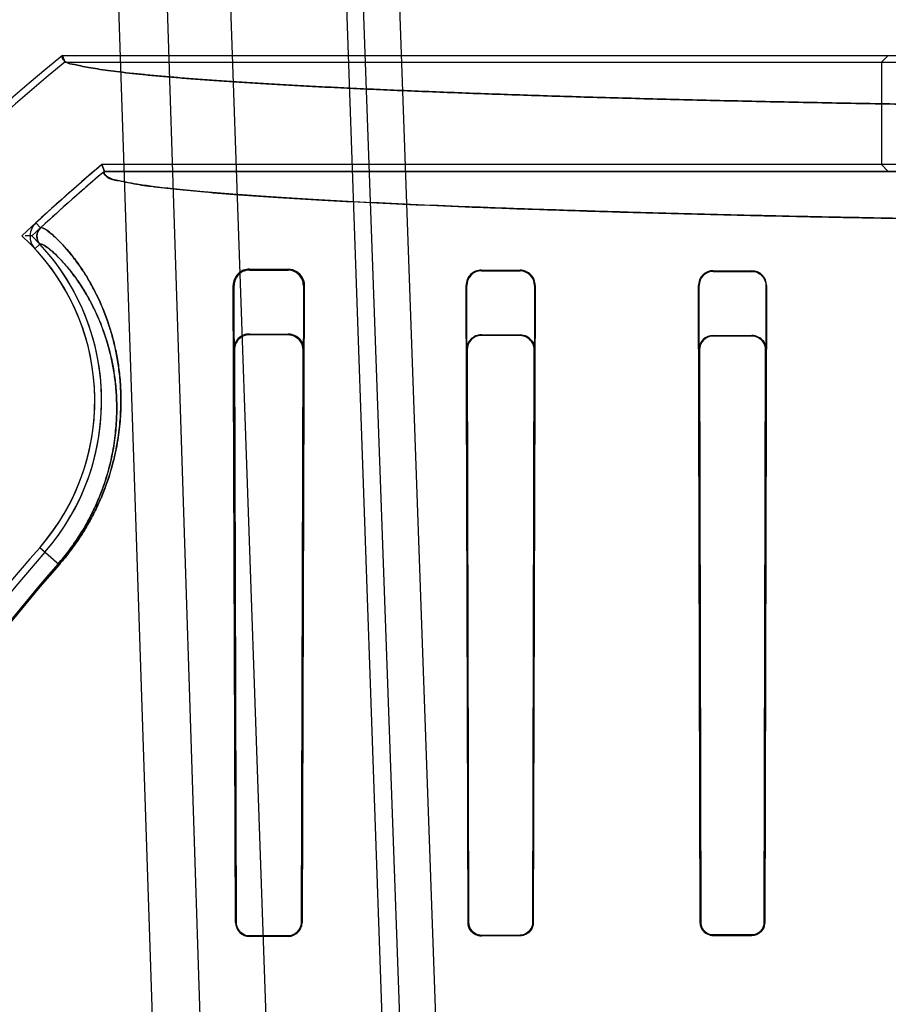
# Model space of a CAD drawing. Header units: millimetres. Extents: x 0 to 297, y 0 to 210.
# Tile 202 of 256: x 55.991 to 56.17, y 160.773 to 160.977. Entities that reach past the tile are written whole.
import ezdxf

# ---------------------------------------------------------------- set-up
doc = ezdxf.new("R2010")
doc.units = ezdxf.units.MM
doc.header["$LTSCALE"] = 16.335
doc.layers.get('0').update_dxf_attribs({"linetype": 'CONTINUOUS'})
for name, color, linetype in [('AXES_REF', 7, 'CONTINUOUS'), ('INTFCLR_1', 7, 'CONTINUOUS'), ('INTFCLR_144815', 7, 'CONTINUOUS'), ('INTFCLR_72935', 7, 'CONTINUOUS')]:
    doc.layers.add(name, color=color, linetype=linetype)

msp = doc.modelspace()

# ---------------------------------------------------------------- linework, layer by layer
at = {"color": 7, "linetype": 'Continuous'}
for radius in [7.756662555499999, 7.756, 7.706331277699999]:
    msp.add_circle((57.52239940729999, 154.539298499), radius, dxfattribs=at)
msp.add_arc((57.52239940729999, 154.539298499), 7.68, 278.2771290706, 261.7228709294, dxfattribs=at)
at = {"layer": 'AXES_REF', "color": 9, "linetype": 'Continuous'}
msp.add_circle((57.52239940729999, 154.539298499), 7.075609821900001, dxfattribs=at)
at = {"layer": 'INTFCLR_1', "color": 6, "linetype": 'Continuous'}
for p, q in [((55.9994193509, 160.9695526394), (56.2034612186, 160.9695526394)), ((55.9994193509, 160.9695526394), (55.9999240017, 160.9681420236)), ((56.1704175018, 160.9695526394), (56.16900688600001, 160.9681420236)), ((55.9999240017, 160.9681420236), (56.16900688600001, 160.9681420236)), ((56.16900688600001, 160.9681420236), (56.16900688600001, 160.9469486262)), ((56.16900688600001, 160.9469486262), (56.00758604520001, 160.9469486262)), ((56.0081045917, 160.9455380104), (56.00758604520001, 160.9469486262)), ((56.1704175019, 160.9455380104), (56.16900688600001, 160.9469486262)), ((56.6042468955, 160.9455380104), (56.0081045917, 160.9455380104)), ((56.0381757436, 160.9253003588), (56.0461757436, 160.9252594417)), ((56.0381757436, 160.9251049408), (56.0461757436, 160.9250735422)), ((56.08617574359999, 160.9250991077), (56.0941757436, 160.9250735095)), ((56.08617574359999, 160.9249436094), (56.0941757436, 160.9249220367)), ((56.1341757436, 160.92496813), (56.1421757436, 160.9249508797)), ((56.1341757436, 160.9248313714), (56.1421757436, 160.9248162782)), ((56.03528075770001, 160.7900254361), (56.0347922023, 160.9219128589)), ((56.0353996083, 160.7900254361), (56.0349864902, 160.9219128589)), ((56.0493100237, 160.9219128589), (56.04891684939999, 160.7900254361)), ((56.0494868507, 160.9219128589), (56.0490313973, 160.7900254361)), ((56.0834047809, 160.7900254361), (56.0829945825, 160.9219128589)), ((56.0835125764, 160.7900254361), (56.08314905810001, 160.9219128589)), ((56.0971652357, 160.9219128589), (56.0968129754, 160.7900254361)), ((56.097312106, 160.9219128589), (56.09691809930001, 160.7900254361)), ((56.1314961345, 160.7900254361), (56.13112655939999, 160.9219128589)), ((56.1315969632, 160.7900254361), (56.1312623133, 160.9219128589)), ((56.1450634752, 160.9219128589), (56.1447357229, 160.7900254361)), ((56.1451951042, 160.9219128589), (56.1448348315, 160.7900254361)), ((56.0461757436, 160.7872826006), (56.0381757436, 160.787262)), ((56.0941757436, 160.7873877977), (56.08617574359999, 160.7873722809)), ((56.0941757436, 160.7872826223), (56.08617574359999, 160.787265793)), ((56.1421757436, 160.7874661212), (56.1341757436, 160.7874547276)), ((56.1341757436, 160.7873548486), (56.1421757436, 160.7873670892)), ((56.0461757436, 160.7871678), (56.0381757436, 160.7871450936))]:
    msp.add_line(p, q, dxfattribs=at)
at = {"layer": 'INTFCLR_1', "color": 9, "linetype": 'Continuous'}
for p, q in [((55.9949046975, 160.933860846), (55.9939499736, 160.9348992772)), ((55.9947725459, 160.9304580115), (55.9937403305, 160.9294965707)), ((56.0381757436, 160.9253003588), (56.0381757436, 160.9251049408)), ((56.0461757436, 160.9250735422), (56.0461757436, 160.9252594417)), ((56.08617574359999, 160.9250991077), (56.08617574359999, 160.9249436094)), ((56.0941757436, 160.9249220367), (56.0941757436, 160.9250735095)), ((56.1341757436, 160.92496813), (56.1341757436, 160.9248313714)), ((56.1421757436, 160.9248162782), (56.1421757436, 160.9249508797)), ((56.0349864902, 160.9219128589), (56.0347922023, 160.9219128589)), ((56.0494868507, 160.9219128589), (56.0493100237, 160.9219128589)), ((56.08314905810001, 160.9219128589), (56.0829945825, 160.9219128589)), ((56.097312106, 160.9219128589), (56.0971652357, 160.9219128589)), ((56.1312623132, 160.9219128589), (56.1311265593, 160.9219128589)), ((56.1451951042, 160.9219128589), (56.1450634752, 160.9219128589)), ((55.9987424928, 160.8641086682), (55.9947129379, 160.8676319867)), ((56.03528075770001, 160.7900254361), (56.0353996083, 160.7900254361)), ((56.04891684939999, 160.7900254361), (56.0490313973, 160.7900254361)), ((56.0834047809, 160.7900254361), (56.0835125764, 160.7900254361)), ((56.0968129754, 160.7900254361), (56.09691809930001, 160.7900254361)), ((56.1314961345, 160.7900254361), (56.1315969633, 160.7900254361)), ((56.1447357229, 160.7900254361), (56.1448348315, 160.7900254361)), ((56.0381757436, 160.787262), (56.0381757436, 160.7871450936)), ((56.0461757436, 160.7871678), (56.0461757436, 160.7872826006)), ((56.08617574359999, 160.7873722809), (56.08617574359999, 160.787265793)), ((56.0941757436, 160.7872826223), (56.0941757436, 160.7873877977)), ((56.1341757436, 160.7874547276), (56.1341757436, 160.7873548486)), ((56.1421757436, 160.7873670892), (56.1421757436, 160.7874661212))]:
    msp.add_line(p, q, dxfattribs=at)
at = {"layer": 'INTFCLR_1', "color": 7, "linetype": 'Continuous'}
for points in [[(56.1317985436, 160.78903098), (56.131756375, 160.7891377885), (56.13171904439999, 160.7892462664), (56.13168661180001, 160.7893561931), (56.1316590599, 160.7894676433), (56.131636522, 160.7895801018), (56.1316191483, 160.7896924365), (56.13160686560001, 160.7898041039), (56.1315995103, 160.7899151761), (56.1315969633, 160.7900254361)], [(56.08617574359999, 160.7873722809), (56.0860615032, 160.787374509), (56.0859466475, 160.7873817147), (56.08583139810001, 160.7873939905), (56.08571612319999, 160.7874113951), (56.0856009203, 160.7874340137), (56.0854856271, 160.7874620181), (56.0853703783, 160.7874955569), (56.08525559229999, 160.7875346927), (56.0851415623, 160.7875795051)]]:
    msp.add_lwpolyline(points, dxfattribs=at)
at = {"layer": 'INTFCLR_1', "color": 6, "linetype": 'Continuous'}
for centre, radius, start, end in [((56.30617574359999, 160.595298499), 0.4839066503, 129.3396668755, 163.0369045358), ((56.30617574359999, 160.595298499), 0.4824960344, 129.3995061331, 163.0369045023), ((56.30617574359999, 160.595298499), 0.4613172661, 130.3349250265, 132.5951338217), ((56.30617574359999, 160.595298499), 0.4599066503, 130.3994273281, 132.5951405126), ((55.9965289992, 160.9320937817), 0.0038107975, 132.5907813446, 222.9640981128), ((55.9965289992, 160.9320937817), 0.0024001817, 132.5907853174, 222.9632922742), ((55.9599525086, 160.8980254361), 0.04758473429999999, 318.8345507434, 42.96685851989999), ((55.9599525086, 160.8980254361), 0.04617411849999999, 318.8345507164, 42.9668588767), ((56.0381575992, 160.9219349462), 0.00336546, 89.6910967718, 180.3760295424), ((56.0381628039, 160.9219286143), 0.0031763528, 89.76659036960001, 180.2842006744), ((56.04616372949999, 160.9219272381), 0.003146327, 359.7381489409, 89.78121803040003), ((56.08616523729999, 160.921928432), 0.0031706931, 89.81014643, 180.2814134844), ((56.0861673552, 160.9219252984), 0.0030183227, 89.8407646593, 180.2361340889), ((56.0941659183, 160.921927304), 0.0031462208, 359.7369399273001, 89.82107136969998), ((56.09416783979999, 160.9219246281), 0.002997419, 359.7750310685, 89.84891725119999), ((56.1341689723, 160.9219256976), 0.00304244, 89.8724807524, 180.2417801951), ((56.1341700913, 160.921923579), 0.0029077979, 89.88862659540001, 180.2112313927), ((56.1421693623, 160.9219251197), 0.0030257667, 359.7678297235, 89.87916441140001), ((56.30617574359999, 160.595298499), 0.4137325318, 138.8345507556, 166.0686238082), ((56.30617574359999, 160.595298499), 0.4123219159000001, 138.8345507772, 166.0686236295), ((56.0381673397, 160.7900316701), 0.0028865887, 180.1237381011, 270.1668092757), ((56.0461678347, 160.7900313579), 0.0028635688, 270.1582462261, 359.8815146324), ((56.1421717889, 160.7900301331), 0.0026630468, 270.0850868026, 359.8989454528)]:
    msp.add_arc(centre, radius, start, end, dxfattribs=at)
at = {"layer": 'INTFCLR_1', "color": 9, "linetype": 'Continuous'}
for radius, start, end in [(0.408648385, 138.8345507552, 166.0686236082), (0.4083798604, 138.8345501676, 166.0686229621)]:
    msp.add_arc((56.30617574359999, 160.595298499), radius, start, end, dxfattribs=at)
at = {"layer": 'INTFCLR_1', "color": 6, "linetype": 'Continuous'}
for points, knots in [([(56.2104875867, 160.9589151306), (56.2076363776, 160.9589477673), (56.2019641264, 160.9590159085), (56.19350349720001, 160.9591273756), (56.185140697, 160.9592474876), (56.17688295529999, 160.9593761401), (56.16873748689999, 160.9595132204), (56.1607113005, 160.9596586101), (56.1528114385, 160.959812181), (56.14504466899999, 160.959973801), (56.1374178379, 160.9601433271), (56.1299374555, 160.9603206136), (56.12261013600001, 160.9605055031), (56.1154421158, 160.9606978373), (56.1084397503, 160.9608974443), (56.1016089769, 160.9611041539), (56.0949558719, 160.9613177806), (56.08848605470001, 160.9615381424), (56.08220530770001, 160.9617650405), (56.0761189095, 160.9619982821), (56.070232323, 160.9622376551), (56.06455047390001, 160.9624829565), (56.0590784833, 160.9627339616), (56.05382091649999, 160.9629904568), (56.04878253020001, 160.9632522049), (56.0439675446, 160.9635189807), (56.03938032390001, 160.9637905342), (56.0350246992, 160.9640666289), (56.0309045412, 160.9643470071), (56.02702333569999, 160.9646314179), (56.0233844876, 160.9649195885), (56.0199910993, 160.9652112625), (56.01684609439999, 160.9655061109), (56.01395215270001, 160.9658039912), (56.01131185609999, 160.966104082), (56.0089271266, 160.9664076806), (56.0068009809, 160.9667092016), (56.00493195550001, 160.9670244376), (56.0033311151, 160.9673035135), (56.0016847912, 160.9677724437), (56.0002511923, 160.9677797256), (55.99906002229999, 160.9692581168), (55.9994193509, 160.9695526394)], [0, 0, 0, 0, 0.0402953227, 0.0801648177, 0.1195741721, 0.1584888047, 0.1968756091, 0.2347004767, 0.2719317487, 0.3085358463, 0.3444825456, 0.3797390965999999, 0.4142766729, 0.4480635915, 0.481072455, 0.513272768, 0.5446387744, 0.5751411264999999, 0.6047558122, 0.6334547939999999, 0.6612158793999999, 0.6880124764, 0.7138241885, 0.7386261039, 0.7623995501, 0.7851214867, 0.8067746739, 0.8273384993, 0.8467975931, 0.8651343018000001, 0.8823336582, 0.898381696, 0.91326532, 0.9269726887, 0.9394933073, 0.9508180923, 0.9609397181, 0.9698528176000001, 0.9775546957, 0.9840465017, 0.9934342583, 1, 1, 1, 1]), ([(56.60424689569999, 160.9455380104), (56.60460638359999, 160.9452320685), (56.6032856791, 160.9438032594), (56.6013629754, 160.9437225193), (56.598245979, 160.9428932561), (56.59418170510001, 160.9424004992), (56.58912882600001, 160.9417856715), (56.5830915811, 160.9412258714), (56.576056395, 160.9406592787), (56.56794605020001, 160.9401052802), (56.5588851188, 160.939566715), (56.5489111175, 160.9390483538), (56.5380583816, 160.9385512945), (56.5263702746, 160.9380778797), (56.5138850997, 160.9376295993), (56.50065246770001, 160.9372082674), (56.4867199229, 160.9368154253), (56.4721483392, 160.9364527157), (56.4569837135, 160.9361211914), (56.4412759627, 160.9358219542), (56.4250857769, 160.9355561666), (56.4084811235, 160.9353248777), (56.3915161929, 160.9351287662), (56.3742434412, 160.9349684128), (56.3567223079, 160.934844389), (56.3390194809, 160.9347571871), (56.3212064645, 160.934707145), (56.30335774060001, 160.9346944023), (56.2855362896, 160.9347188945), (56.26780093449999, 160.9347804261), (56.2502046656, 160.9348787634), (56.23280846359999, 160.9350135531), (56.2156734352, 160.9351843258), (56.1988656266, 160.9353904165), (56.1824507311, 160.935630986), (56.1664901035, 160.9359050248), (56.1510335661, 160.9362115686), (56.1361404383, 160.9365493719), (56.1218621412, 160.9369171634), (56.1082488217, 160.9373134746), (56.09533535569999, 160.9377372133), (56.0831765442, 160.938186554), (56.0718083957, 160.9386600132), (56.06127655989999, 160.9391554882), (56.0516132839, 160.9396713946), (56.0428573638, 160.9402051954), (56.0350431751, 160.9407546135), (56.0283018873, 160.9413071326), (56.0227275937, 160.9418505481), (56.01838966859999, 160.9423504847), (56.0151106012, 160.9428223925), (56.0127587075, 160.9432009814), (56.01088922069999, 160.9436539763), (56.0094674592, 160.9438649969), (56.00758848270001, 160.9450987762), (56.00810459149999, 160.9455380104)], [0, 0, 0, 0, 0.0023669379, 0.0057644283, 0.0109069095, 0.0178657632, 0.0265217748, 0.0363438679, 0.0482927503, 0.0619015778, 0.0771073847, 0.0938044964, 0.1119801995, 0.1315814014, 0.1524583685, 0.1746229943, 0.1979653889, 0.222345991, 0.2477097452, 0.2740212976, 0.3011213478, 0.3289007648, 0.3572876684, 0.3861918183, 0.4155127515, 0.4451435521, 0.4749576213, 0.5048303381, 0.5346398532, 0.5643172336, 0.5937587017, 0.6228716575, 0.651547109, 0.6796806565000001, 0.7071549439, 0.7338627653, 0.7597214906, 0.7846716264, 0.8085583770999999, 0.8313387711, 0.8529597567, 0.873343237, 0.8923464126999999, 0.9100106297, 0.9262096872, 0.9408681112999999, 0.9539956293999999, 0.9654859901, 0.9747863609, 0.9820659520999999, 0.9874089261, 0.9913225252, 0.9941844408, 0.9966018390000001, 1, 1, 1, 1]), ([(56.1421757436, 160.9248162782), (56.1427038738, 160.9248153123), (56.1441994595, 160.9244211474), (56.1450668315, 160.9228525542), (56.1450634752, 160.9219128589)], [0, 0, 0, 0, 0.3598034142, 1, 1, 1, 1]), ([(56.04891684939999, 160.7900254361), (56.04891578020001, 160.7894567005), (56.04847441, 160.7880264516), (56.04700141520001, 160.7872846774), (56.0461757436, 160.7872826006)], [0, 0, 0, 0, 0.4078687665, 1, 1, 1, 1]), ([(56.08617574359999, 160.787265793), (56.0856504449, 160.7872646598), (56.0842161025, 160.7876557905), (56.0834064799, 160.7891473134), (56.0834047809, 160.7900254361)], [0, 0, 0, 0, 0.3742987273, 1, 1, 1, 1]), ([(56.0968129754, 160.7900254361), (56.0968121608, 160.7895566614), (56.0964662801, 160.7881981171), (56.0950421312, 160.7873894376), (56.0941757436, 160.7873877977)], [0, 0, 0, 0, 0.3510993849, 1, 1, 1, 1]), ([(56.09691809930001, 160.7900254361), (56.09691700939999, 160.7894465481), (56.0964649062, 160.7880137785), (56.0949922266, 160.7872842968), (56.0941757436, 160.7872826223)], [0, 0, 0, 0, 0.4148630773, 1, 1, 1, 1]), ([(56.1341757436, 160.7873548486), (56.1336754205, 160.7873540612), (56.13228996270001, 160.7877253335), (56.1314976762, 160.789168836), (56.1314961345, 160.7900254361)], [0, 0, 0, 0, 0.3687187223, 1, 1, 1, 1]), ([(56.1447357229, 160.7900254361), (56.1447349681, 160.7895667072), (56.1443956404, 160.7882472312), (56.1430132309, 160.7874672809), (56.1421757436, 160.7874661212)], [0, 0, 0, 0, 0.3538985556, 1, 1, 1, 1])]:
    msp.add_open_spline(points, degree=3, knots=knots, dxfattribs=at)
at = {"layer": 'INTFCLR_1', "color": 9, "linetype": 'Continuous'}
for points, knots in [([(55.9949046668, 160.9338608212), (55.9949880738, 160.9339375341), (55.9954117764, 160.9338370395), (55.9964268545, 160.9332065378), (55.9979027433, 160.9319641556), (55.9996326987, 160.9302068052), (56.00098168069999, 160.9286390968), (56.00214413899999, 160.9271422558), (56.00344643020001, 160.9253316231), (56.0051122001, 160.9226994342), (56.0070346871, 160.9190133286), (56.0088417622, 160.9145948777), (56.0100804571, 160.9103593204), (56.0107478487, 160.9070588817), (56.0110705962, 160.9049684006), (56.0113461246, 160.9026913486), (56.01155467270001, 160.8996451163), (56.0115347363, 160.8957272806), (56.0112373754, 160.8922394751), (56.0107874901, 160.8892508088), (56.0101293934, 160.8859355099), (56.00916440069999, 160.8824742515), (56.0080314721, 160.8793919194), (56.0072479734, 160.8775162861), (56.0063539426, 160.8755470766), (56.0053378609, 160.873565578), (56.004193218, 160.8715793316), (56.0029181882, 160.8695318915), (56.0011453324, 160.8669949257), (55.999572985, 160.8650584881), (55.9987424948, 160.8641086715)], [0, 0, 0, 0, 0.0043487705, 0.0136035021, 0.0487893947, 0.0757234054, 0.1088980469, 0.1278951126, 0.1484732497, 0.1944609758, 0.2473045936, 0.3078098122, 0.3773734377, 0.416283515, 0.4369588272, 0.4585338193, 0.5042910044, 0.5540278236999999, 0.6087469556, 0.6384522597, 0.6699767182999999, 0.7384181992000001, 0.7760529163, 0.7959432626, 0.8164122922, 0.8590365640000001, 0.8813289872, 0.9043739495, 0.9515816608, 1, 1, 1, 1]), ([(55.9947725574, 160.9304580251), (55.9948532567, 160.9305330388), (55.99525952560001, 160.9304519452), (55.9962399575, 160.9298591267), (55.997647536, 160.9286941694), (55.9993003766, 160.9270344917), (56.0005870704, 160.9255534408), (56.0016960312, 160.9241377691), (56.0029384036, 160.9224243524), (56.0045277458, 160.9199315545), (56.0063626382, 160.916438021), (56.0080885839, 160.9122475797), (56.0092731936, 160.9082284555), (56.0099127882, 160.9050956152), (56.0102227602, 160.903110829), (56.010493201, 160.90090659), (56.0106103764, 160.8991997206), (56.01064794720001, 160.8980254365)], [0, 0, 0, 0, 0.008799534, 0.0271532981, 0.0967050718, 0.1498886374, 0.2153936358, 0.2529067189, 0.2935443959, 0.3843708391, 0.4887552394, 0.6082954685, 0.7457579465, 0.8226577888, 0.8635222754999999, 0.9061669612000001, 1, 1, 1, 1]), ([(56.01064794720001, 160.8980254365), (56.0106859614, 160.8968372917), (56.0106731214, 160.8942914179), (56.0103981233, 160.8910201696), (56.0099737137, 160.8881803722), (56.0093514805, 160.8850298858), (56.0084372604, 160.8817404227), (56.0073627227, 160.8788109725), (56.0066192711, 160.8770282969), (56.005770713, 160.8751566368), (56.0048060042, 160.8732732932), (56.00371895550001, 160.871385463), (56.0025078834, 160.8694394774), (56.0008236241, 160.867028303), (55.9993295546, 160.8651880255), (55.9985403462, 160.8642854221)], [0, 0, 0, 0, 0.09719199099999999, 0.207940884, 0.2680668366, 0.3318775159, 0.4704222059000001, 0.5466094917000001, 0.5868762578, 0.6283151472, 0.7146082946, 0.7597402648, 0.8063962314, 0.9019721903, 1, 1, 1, 1])]:
    msp.add_open_spline(points, degree=3, knots=knots, dxfattribs=at)
at = {"layer": 'INTFCLR_1', "color": 7, "linetype": 'Continuous'}
for points, knots in [([(56.0489407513, 160.9237585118), (56.04869326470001, 160.9241353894), (56.047910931, 160.9249250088), (56.0468052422, 160.9252562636), (56.0461757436, 160.9252594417)], [0, 0, 0, 0, 0.4173282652, 1, 1, 1, 1]), ([(56.0461757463, 160.9252594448), (56.0467593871, 160.9252602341), (56.04781638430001, 160.9249603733), (56.04911139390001, 160.9237746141), (56.0494976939, 160.9225992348), (56.0494868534, 160.9219128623)], [0, 0, 0, 0, 0.3390017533, 0.6012782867, 1, 1, 1, 1]), ([(56.03817574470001, 160.7872620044), (56.0376383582, 160.7872601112), (56.0362012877, 160.7876640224), (56.0353944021, 160.7891562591), (56.0353996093, 160.7900254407)], [0, 0, 0, 0, 0.3820523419, 1, 1, 1, 1]), ([(56.0861757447, 160.7873722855), (56.0856702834, 160.7873709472), (56.0842931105, 160.7877489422), (56.0835097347, 160.7891819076), (56.0835125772, 160.7900254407)], [0, 0, 0, 0, 0.3746943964, 1, 1, 1, 1]), ([(56.0851415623, 160.7875795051), (56.08467324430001, 160.787776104), (56.0838276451, 160.7884638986), (56.0835134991, 160.789510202), (56.0835125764, 160.7900254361)], [0, 0, 0, 0, 0.4964205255, 1, 1, 1, 1]), ([(56.1341757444, 160.7874547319), (56.1336922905, 160.7874538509), (56.1323594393, 160.7878142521), (56.1315960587, 160.7892028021), (56.1315969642, 160.7900254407)], [0, 0, 0, 0, 0.3701531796, 1, 1, 1, 1]), ([(56.1341757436, 160.7874547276), (56.1337054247, 160.7874540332), (56.13269254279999, 160.7877341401), (56.13200134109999, 160.7885491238), (56.1317985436, 160.78903098)], [0, 0, 0, 0, 0.4735814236, 1, 1, 1, 1])]:
    msp.add_open_spline(points, degree=3, knots=knots, dxfattribs=at)
for points in [[(56.0494868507, 160.9219128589), (56.049490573, 160.9225544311), (56.0492928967, 160.9232222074), (56.0489407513, 160.9237585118)], [(56.0362494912, 160.7880348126), (56.0358416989, 160.7884268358), (56.0354465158, 160.7889635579), (56.0354454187, 160.7895292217)], [(56.0381757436, 160.787262), (56.0376954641, 160.7872607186), (56.0371297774, 160.7873003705), (56.0367835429, 160.7876332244)]]:
    msp.add_open_spline(points, degree=3, dxfattribs=at)
at = {"layer": 'INTFCLR_144815', "color": 9, "linetype": 'Continuous'}
for p, q in [((56.0033738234, 161.2100770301), (56.0240801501, 160.5870192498)), ((56.013693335, 161.2100770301), (56.0337616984, 160.587228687)), ((56.0261757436, 161.2100770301), (56.0479633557, 160.5861816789)), ((56.05017574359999, 161.2100770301), (56.0719341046, 160.587019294)), ((56.0759945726, 160.5859360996), (56.0533868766, 161.2100770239)), ((56.06106051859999, 161.210077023), (56.0831446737, 160.5869578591))]:
    msp.add_line(p, q, dxfattribs=at)
at = {"layer": 'INTFCLR_72935', "color": 6, "linetype": 'Continuous'}
for p, q in [((55.9994193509, 160.9695526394), (56.2034612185, 160.9695526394)), ((55.9999240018, 160.9681420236), (55.9994193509, 160.9695526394)), ((55.9999240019, 160.9681420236), (56.1996440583, 160.9681420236)), ((56.00758604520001, 160.9469486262), (56.00810459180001, 160.9455380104)), ((56.1996440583, 160.9469486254), (56.007586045, 160.9469486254)), ((56.00810459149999, 160.9455380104), (56.60424689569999, 160.9455380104)), ((55.9930857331, 160.9321794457), (55.9917053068, 160.9321861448)), ((56.0381757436, 160.9118765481), (56.0461757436, 160.91184019)), ((56.0461757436, 160.9116700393), (56.0381757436, 160.9116992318)), ((56.08617574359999, 160.9116938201), (56.0941757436, 160.9116700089)), ((56.0941757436, 160.911527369), (56.08617574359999, 160.9115478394)), ((56.1341757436, 160.9115710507), (56.1421757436, 160.911554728)), ((56.1421757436, 160.9114264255), (56.1341757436, 160.9114408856)), ((56.03487186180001, 160.9085700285), (56.03528075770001, 160.7900254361)), ((56.0350485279, 160.9085700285), (56.0353996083, 160.7900254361)), ((56.04891684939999, 160.7900254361), (56.0492520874, 160.9085700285)), ((56.0494153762, 160.9085700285), (56.0490313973, 160.7900254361)), ((56.083056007, 160.9085700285), (56.0834047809, 160.7900254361)), ((56.083201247, 160.9085700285), (56.0835125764, 160.7900254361)), ((56.0968129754, 160.7900254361), (56.097115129, 160.9085700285)), ((56.0972540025, 160.9085700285), (56.09691809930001, 160.7900254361)), ((56.1314961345, 160.7900254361), (56.1311798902, 160.9085700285)), ((56.131309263, 160.9085700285), (56.1315969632, 160.7900254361)), ((56.1447357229, 160.7900254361), (56.1450177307, 160.9085700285)), ((56.145143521, 160.9085700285), (56.1448348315, 160.7900254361)), ((56.0381757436, 160.787262), (56.0461757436, 160.7872826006)), ((56.08617574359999, 160.7873722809), (56.0941757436, 160.7873877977)), ((56.0941757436, 160.7872826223), (56.08617574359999, 160.787265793)), ((56.1341757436, 160.7874547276), (56.1421757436, 160.7874661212)), ((56.1421757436, 160.7873670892), (56.1341757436, 160.7873548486)), ((56.0461757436, 160.7871678), (56.0381757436, 160.7871450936))]:
    msp.add_line(p, q, dxfattribs=at)
at = {"layer": 'INTFCLR_72935', "color": 9, "linetype": 'Continuous'}
for p, q in [((56.0381757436, 160.9116992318), (56.0381757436, 160.9118765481)), ((56.0461757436, 160.91184019), (56.0461757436, 160.9116700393)), ((56.08617574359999, 160.9115478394), (56.08617574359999, 160.9116938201)), ((56.0941757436, 160.9116700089), (56.0941757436, 160.911527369)), ((56.1341757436, 160.9114408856), (56.1341757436, 160.9115710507)), ((56.1421757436, 160.911554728), (56.1421757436, 160.9114264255)), ((56.03487186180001, 160.9085700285), (56.0350485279, 160.9085700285)), ((56.0492520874, 160.9085700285), (56.04941537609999, 160.9085700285)), ((56.083056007, 160.9085700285), (56.083201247, 160.9085700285)), ((56.097115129, 160.9085700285), (56.0972540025, 160.9085700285)), ((56.1311798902, 160.9085700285), (56.131309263, 160.9085700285)), ((56.1450177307, 160.9085700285), (56.145143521, 160.9085700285)), ((55.9987424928, 160.8641086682), (55.9947129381, 160.8676319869)), ((56.0353996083, 160.7900254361), (56.03528075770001, 160.7900254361)), ((56.0490313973, 160.7900254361), (56.04891684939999, 160.7900254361)), ((56.0835125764, 160.7900254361), (56.0834047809, 160.7900254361)), ((56.09691809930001, 160.7900254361), (56.0968129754, 160.7900254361)), ((56.1315969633, 160.7900254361), (56.1314961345, 160.7900254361)), ((56.1448348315, 160.7900254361), (56.1447357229, 160.7900254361)), ((56.0381757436, 160.7871450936), (56.0381757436, 160.787262)), ((56.0461757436, 160.7872826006), (56.0461757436, 160.7871678)), ((56.08617574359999, 160.787265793), (56.08617574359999, 160.7873722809)), ((56.0941757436, 160.7873877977), (56.0941757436, 160.7872826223)), ((56.1341757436, 160.7873548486), (56.1341757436, 160.7874547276)), ((56.1421757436, 160.7874661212), (56.1421757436, 160.7873670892))]:
    msp.add_line(p, q, dxfattribs=at)
at = {"layer": 'INTFCLR_72935', "color": 7, "linetype": 'Continuous'}
for points in [[(56.14493947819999, 160.9096636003), (56.1449826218, 160.9095459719), (56.1450208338, 160.9094264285), (56.14505402, 160.9093051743), (56.1450822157, 160.9091818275), (56.1451051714, 160.9090571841), (56.1451226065, 160.908933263), (56.1451346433, 160.9088109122), (56.1451415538, 160.9086897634), (56.145143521, 160.9085700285)], [(56.131705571, 160.7889925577), (56.1316616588, 160.7891038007), (56.1316228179, 160.7892167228), (56.1315891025, 160.7893310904), (56.1315604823, 160.7894469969), (56.13153709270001, 160.7895638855), (56.1315190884, 160.7896805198), (56.1315063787, 160.7897963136), (56.13149877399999, 160.7899113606), (56.1314961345, 160.7900254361)], [(56.1315969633, 160.7900254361), (56.13159954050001, 160.7899145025), (56.1316069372, 160.7898032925), (56.1316192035, 160.7896920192), (56.131636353, 160.7895810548), (56.1316584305, 160.7894704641), (56.1316855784, 160.7893600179), (56.1317179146, 160.789249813), (56.1317554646, 160.7891402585), (56.131798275, 160.7890316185)], [(56.08617574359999, 160.787265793), (56.086057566, 160.7872680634), (56.08593858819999, 160.7872754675), (56.0858190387, 160.7872881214), (56.0856992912, 160.7873061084), (56.0855794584, 160.7873295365), (56.0854594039, 160.7873585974), (56.0853392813, 160.7873934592), (56.0852195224, 160.787434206), (56.08510043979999, 160.7874809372)], [(56.0851449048, 160.7875781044), (56.0852566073, 160.7875343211), (56.0853698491, 160.7874957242), (56.0854843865, 160.7874623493), (56.0856003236, 160.7874341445), (56.0857170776, 160.7874112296), (56.08583335, 160.7873937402), (56.0859485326, 160.7873815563), (56.0860627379, 160.7873744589), (56.08617574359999, 160.7873722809)]]:
    msp.add_lwpolyline(points, dxfattribs=at)
at = {"layer": 'INTFCLR_72935', "color": 6, "linetype": 'Continuous'}
for centre, radius, start, end in [((56.30617574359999, 160.595298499), 0.4839066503, 129.3396669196, 163.123559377), ((56.30617574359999, 160.595298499), 0.4824960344, 129.3995061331, 163.1759166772), ((56.30617574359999, 160.595298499), 0.4613172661, 130.3349250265, 133.0911961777), ((56.30617574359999, 160.595298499), 0.4599066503, 130.3994272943, 132.9037340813), ((55.9599525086, 160.8980254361), 0.04617411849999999, 318.8345507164, 47.7113289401), ((55.9599525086, 160.8980254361), 0.04758473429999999, 318.8345507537, 45.8691424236), ((56.0381601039, 160.9085882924), 0.0032882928, 89.72749036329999, 180.3182343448), ((56.0381639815, 160.9085837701), 0.003115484, 89.78368666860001, 180.2527166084), ((56.08616617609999, 160.908583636), 0.0031101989, 89.8237473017, 180.2506756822), ((56.0861679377, 160.9085811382), 0.0029667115, 89.84924480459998, 180.2145596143), ((56.13416945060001, 160.9085814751), 0.0029895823, 89.8793932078, 180.2193749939), ((56.13417042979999, 160.9085797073), 0.0028611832, 89.8935896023, 180.1938192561), ((56.30617574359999, 160.595298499), 0.4137325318, 138.8345507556, 166.0686238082), ((56.30617574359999, 160.595298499), 0.4123219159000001, 138.8345507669, 166.0686236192), ((56.0381673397, 160.7900316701), 0.0028865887, 180.1237380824, 270.1668092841), ((56.0461678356, 160.790031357), 0.0028635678, 270.1582275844, 359.8815332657)]:
    msp.add_arc(centre, radius, start, end, dxfattribs=at)
at = {"layer": 'INTFCLR_72935', "color": 9, "linetype": 'Continuous'}
for radius, start, end in [(0.408648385, 138.8345507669, 166.0686236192), (0.4083798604, 138.8345501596, 166.0686229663)]:
    msp.add_arc((56.30617574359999, 160.595298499), radius, start, end, dxfattribs=at)
at = {"layer": 'INTFCLR_72935', "color": 6, "linetype": 'Continuous'}
for points, knots in [([(55.9994193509, 160.9695526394), (55.99906002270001, 160.9692581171), (56.0002511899, 160.9677797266), (56.00168478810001, 160.9677724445), (56.0033311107, 160.9673035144), (56.0049319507, 160.9670244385), (56.0068009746, 160.9667092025), (56.0089271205, 160.9664076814), (56.0113118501, 160.9661040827), (56.0139521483, 160.9658039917), (56.0168460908, 160.9655061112), (56.0199910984, 160.9652112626), (56.0233844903, 160.9649195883), (56.027023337, 160.9646314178), (56.030904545, 160.9643470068), (56.0350247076, 160.9640666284), (56.0393803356, 160.9637905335), (56.043967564, 160.9635189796), (56.04878254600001, 160.9632522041), (56.05382094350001, 160.9629904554), (56.0590785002, 160.9627339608), (56.06455050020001, 160.9624829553), (56.0702323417, 160.9622376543), (56.0761189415, 160.9619982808), (56.082205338, 160.9617650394), (56.0884860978, 160.9615381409), (56.09495591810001, 160.961317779), (56.1016090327, 160.9611041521), (56.1084398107, 160.9608974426), (56.1154421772, 160.9606978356), (56.1226101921, 160.9605055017), (56.1299375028, 160.9603206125), (56.13741787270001, 160.9601433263), (56.145044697, 160.9599738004), (56.15281145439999, 160.9598121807), (56.1607113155, 160.9596586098), (56.16873749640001, 160.9595132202), (56.1768829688, 160.9593761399), (56.1851407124, 160.9592474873), (56.1935035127, 160.9591273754), (56.2019641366, 160.9590159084), (56.2076363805, 160.9589477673), (56.2104875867, 160.9589151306)], [0, 0, 0, 0, 0.006565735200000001, 0.0159534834, 0.0224452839, 0.0301471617, 0.0390602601, 0.0491818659, 0.0605066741, 0.0730272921, 0.0867346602, 0.1016182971, 0.117666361, 0.1348657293, 0.1532023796, 0.1726615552, 0.1932254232, 0.214878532, 0.2376006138, 0.2613739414, 0.2861759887, 0.3119875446, 0.3387842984, 0.366545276, 0.3952443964, 0.4248590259, 0.4553614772, 0.4867274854, 0.5189278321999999, 0.5519367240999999, 0.5857235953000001, 0.6202611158, 0.6555176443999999, 0.6914642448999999, 0.728068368, 0.7652995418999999, 0.8031244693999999, 0.8415112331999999, 0.8804259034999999, 0.9198352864, 0.9597047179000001, 1, 1, 1, 1]), ([(56.00810459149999, 160.9455380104), (56.0077451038, 160.9452320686), (56.0090658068, 160.9438032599), (56.01098850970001, 160.9437225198), (56.01410550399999, 160.9428932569), (56.0181697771, 160.9424004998), (56.0232226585, 160.9417856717), (56.0292599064, 160.9412258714), (56.036295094, 160.9406592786), (56.04440543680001, 160.9401052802), (56.0534663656, 160.9395667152), (56.0634403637, 160.9390483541), (56.07429309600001, 160.9385512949), (56.085981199, 160.9380778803), (56.0984663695, 160.9376295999), (56.1116989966, 160.9372082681), (56.1256315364, 160.9368154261), (56.14020311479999, 160.9364527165), (56.1553677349, 160.9361211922), (56.1710754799, 160.935821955), (56.1872656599, 160.9355561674), (56.2038703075, 160.9353248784), (56.2208352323, 160.9351287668), (56.2381079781, 160.9349684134), (56.2556291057, 160.9348443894), (56.2733319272, 160.9347571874), (56.2911449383, 160.9347071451), (56.30899365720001, 160.9346944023), (56.3268151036, 160.9347188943), (56.34455045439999, 160.9347804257), (56.36214671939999, 160.9348787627), (56.3795429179, 160.9350135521), (56.3966779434, 160.9351843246), (56.4134857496, 160.935390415), (56.4299006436, 160.9356309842), (56.44586127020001, 160.9359050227), (56.4613178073, 160.9362115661), (56.47621093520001, 160.9365493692), (56.4904892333, 160.9369171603), (56.5041025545, 160.9373134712), (56.51701602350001, 160.9377372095), (56.5291748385, 160.9381865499), (56.5405429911, 160.9386600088), (56.5510748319, 160.9391554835), (56.5607381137, 160.9396713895), (56.5694940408, 160.94020519), (56.577308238, 160.9407546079), (56.5840495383, 160.9413071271), (56.5896238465, 160.9418505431), (56.5939617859, 160.9423504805), (56.59724086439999, 160.9428223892), (56.5995927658, 160.9432009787), (56.60146225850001, 160.9436539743), (56.6028840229, 160.9438649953), (56.60476300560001, 160.9450987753), (56.60424689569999, 160.9455380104)], [0, 0, 0, 0, 0.0023669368, 0.005764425, 0.0109069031, 0.0178657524, 0.0265217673, 0.0363438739, 0.0482927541, 0.06190157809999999, 0.0771073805, 0.09380448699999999, 0.111980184, 0.1315813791, 0.1524583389, 0.1746229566, 0.1979653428, 0.2223459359, 0.2477096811, 0.2740212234, 0.3011212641, 0.3289006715, 0.3572875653, 0.3861917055, 0.4155126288, 0.4451434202, 0.4749574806, 0.5048301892, 0.5346396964, 0.5643170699, 0.5937585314, 0.6228714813, 0.6515469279, 0.6796804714, 0.7071547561, 0.7338625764, 0.7597213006, 0.7846714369, 0.8085581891, 0.8313385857, 0.8529595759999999, 0.8733430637, 0.892346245, 0.9100104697, 0.9262095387, 0.9408679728, 0.9539955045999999, 0.9654858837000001, 0.9747862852, 0.9820659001, 0.987408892, 0.9913225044, 0.9941844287, 0.9966018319, 1, 1, 1, 1]), ([(55.9947725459, 160.9304580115), (55.99445879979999, 160.9307948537), (55.99387040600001, 160.9319488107), (55.9943440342, 160.9333453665), (55.994904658, 160.9338608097)], [0, 0, 0, 0, 0.3767321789, 1, 1, 1, 1]), ([(56.1450177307, 160.9085700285), (56.1450194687, 160.9090981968), (56.1446308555, 160.9105737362), (56.14309262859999, 160.9114248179), (56.1421757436, 160.9114264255)], [0, 0, 0, 0, 0.3655017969, 1, 1, 1, 1]), ([(56.0461757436, 160.7872826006), (56.0466469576, 160.7872837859), (56.0480552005, 160.787628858), (56.04891512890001, 160.7891102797), (56.04891684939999, 160.7900254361)], [0, 0, 0, 0, 0.3398907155, 1, 1, 1, 1]), ([(56.0941757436, 160.7873877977), (56.0946571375, 160.7873887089), (56.0960185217, 160.7877470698), (56.0968114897, 160.7891704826), (56.0968129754, 160.7900254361)], [0, 0, 0, 0, 0.3602311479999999, 1, 1, 1, 1]), ([(56.09691809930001, 160.7900254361), (56.0969170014, 160.7894422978), (56.0964604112, 160.7880086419), (56.0949882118, 160.7872842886), (56.0941757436, 160.7872826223)], [0, 0, 0, 0, 0.417838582, 1, 1, 1, 1]), ([(56.1421757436, 160.7874661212), (56.1426295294, 160.7874667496), (56.1439479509, 160.7878009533), (56.1447343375, 160.7891834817), (56.1447357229, 160.7900254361)], [0, 0, 0, 0, 0.3502134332, 1, 1, 1, 1]), ([(56.1448348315, 160.7900254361), (56.1448339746, 160.7895404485), (56.1444731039, 160.7881680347), (56.1430379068, 160.7873683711), (56.1421757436, 160.7873670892)], [0, 0, 0, 0, 0.3600100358, 1, 1, 1, 1])]:
    msp.add_open_spline(points, degree=3, knots=knots, dxfattribs=at)
at = {"layer": 'INTFCLR_72935', "color": 9, "linetype": 'Continuous'}
for points, knots in [([(55.9987424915, 160.8641086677), (55.9995674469, 160.8650521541), (56.0011267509, 160.8669715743), (56.0028877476, 160.8694869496), (56.0041568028, 160.8715187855), (56.00529859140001, 160.8734935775), (56.006545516, 160.875915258), (56.007801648, 160.8787784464), (56.0091255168, 160.8823518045), (56.0101002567, 160.8858158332), (56.0107662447, 160.8891304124), (56.0112224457, 160.8921120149), (56.0115280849, 160.895591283), (56.0115587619, 160.8995004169), (56.0113595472, 160.9025412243), (56.0110911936, 160.9048169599), (56.0107739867, 160.9069138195), (56.0102839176, 160.9093735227), (56.009562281, 160.9121329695), (56.0085144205, 160.9153898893), (56.0070587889, 160.9189626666), (56.0051355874, 160.9226584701), (56.00321234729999, 160.9257044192), (56.0013733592, 160.9281797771), (55.9996787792, 160.9301563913), (55.9979394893, 160.9319310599), (55.9964465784, 160.9331920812), (55.9954186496, 160.9338344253), (55.9949889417, 160.9339383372), (55.994904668, 160.9338608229)], [0, 0, 0, 0, 0.04809504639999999, 0.09480444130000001, 0.1177327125, 0.1400101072, 0.1823284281, 0.2221844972, 0.2599202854, 0.3285029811, 0.3599833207, 0.3896225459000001, 0.444218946, 0.4938451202, 0.5395034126, 0.5610557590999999, 0.5817683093, 0.620874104, 0.6572382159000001, 0.691163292, 0.7521164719, 0.8050229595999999, 0.8508547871, 0.8901840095, 0.9233355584, 0.9504662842, 0.9862062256, 0.9956059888, 1, 1, 1, 1]), ([(55.9985403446, 160.8642854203), (55.9993242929, 160.8651820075), (56.0008059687, 160.8670061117), (56.0024789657, 160.8693967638), (56.0036843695, 160.8713279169), (56.0047687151, 160.8732048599), (56.0059525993, 160.875506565), (56.00714471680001, 160.8782278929), (56.0084004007, 160.88162405), (56.00932389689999, 160.8849161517), (56.0099536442, 160.8880659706), (56.0103840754, 160.8908990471), (56.0106705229, 160.8942046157), (56.0106946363, 160.8979179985), (56.0105010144, 160.9008060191), (56.0102425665, 160.9029670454), (56.0099378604, 160.9049578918), (56.009468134, 160.9072928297), (56.00877757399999, 160.9099117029), (56.0077758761, 160.9130017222), (56.0063856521, 160.9163899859), (56.0045500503, 160.9198927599), (56.0027151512, 160.9227772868), (56.0009607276, 160.9251193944), (55.9993443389, 160.9269868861), (55.9976826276, 160.928663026), (55.9962588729, 160.9298454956), (55.9952661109, 160.9304496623), (55.9948540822, 160.9305338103), (55.9947725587, 160.9304580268)], [0, 0, 0, 0, 0.04811611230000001, 0.09484560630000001, 0.1177835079, 0.1400700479, 0.1824050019, 0.2222756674, 0.2600241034, 0.3286261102, 0.3601135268, 0.3897582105, 0.4443611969, 0.4939890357, 0.5396447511, 0.5611944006, 0.5819033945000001, 0.6209997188, 0.6573516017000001, 0.6912620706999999, 0.7521804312, 0.8050471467, 0.8508368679, 0.8901243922, 0.9232376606, 0.9503374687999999, 0.9860740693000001, 0.9955031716, 1, 1, 1, 1])]:
    msp.add_open_spline(points, degree=3, knots=knots, dxfattribs=at)
at = {"layer": 'INTFCLR_72935', "color": 7, "linetype": 'Continuous'}
for points, knots in [([(56.0461757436, 160.91184019), (56.0467465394, 160.911837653), (56.0478185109, 160.9115429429), (56.0486053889, 160.9107878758), (56.0488717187, 160.910387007)], [0, 0, 0, 0, 0.5425465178, 1, 1, 1, 1]), ([(56.0487402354, 160.9102852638), (56.0484884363, 160.9106661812), (56.0477412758, 160.911386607), (56.0467204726, 160.911668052), (56.0461757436, 160.9116700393)], [0, 0, 0, 0, 0.456002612, 1, 1, 1, 1]), ([(56.0494153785, 160.9085700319), (56.0494253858, 160.9092189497), (56.0490646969, 160.9103535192), (56.0478158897, 160.9115356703), (56.0467581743, 160.9118421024), (56.046175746, 160.9118401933)], [0, 0, 0, 0, 0.3854439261, 0.6540887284, 1, 1, 1, 1]), ([(56.04925208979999, 160.9085700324), (56.0492618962, 160.9091801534), (56.0487908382, 160.9107849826), (56.047134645, 160.9116766), (56.0461757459, 160.911670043)], [0, 0, 0, 0, 0.3888799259, 1, 1, 1, 1]), ([(56.09725400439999, 160.9085700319), (56.09726401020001, 160.9092121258), (56.09675979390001, 160.9108237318), (56.0951053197, 160.9116785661), (56.0941757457, 160.9116700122)], [0, 0, 0, 0, 0.4085620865, 1, 1, 1, 1]), ([(56.0971151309, 160.9085700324), (56.0971191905, 160.9091663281), (56.0966632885, 160.910700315), (56.0950784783, 160.9115370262), (56.0941757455, 160.9115273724)], [0, 0, 0, 0, 0.3977799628, 1, 1, 1, 1]), ([(56.1421757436, 160.911554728), (56.1427357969, 160.9115536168), (56.1439277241, 160.9112082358), (56.1447181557, 160.9102298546), (56.14493947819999, 160.9096636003)], [0, 0, 0, 0, 0.4794886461, 1, 1, 1, 1]), ([(56.1451435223, 160.9085700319), (56.1451481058, 160.9091972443), (56.1446612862, 160.9107510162), (56.1430634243, 160.9115658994), (56.14217574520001, 160.9115547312)], [0, 0, 0, 0, 0.414018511, 1, 1, 1, 1]), ([(56.0353996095, 160.7900254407), (56.0354002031, 160.7895290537), (56.0357700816, 160.7881021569), (56.0372691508, 160.7872557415), (56.03817574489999, 160.7872620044)], [0, 0, 0, 0, 0.3538034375, 1, 1, 1, 1]), ([(56.08510043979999, 160.7874809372), (56.0846103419, 160.7876864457), (56.0837307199, 160.7884040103), (56.0834058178, 160.7894922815), (56.0834047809, 160.7900254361)], [0, 0, 0, 0, 0.4991947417, 1, 1, 1, 1]), ([(56.08340478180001, 160.7900254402), (56.0834052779, 160.7895130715), (56.0837912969, 160.7880860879), (56.0852859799, 160.7872558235), (56.08617574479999, 160.7872657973)], [0, 0, 0, 0, 0.3654062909, 1, 1, 1, 1]), ([(56.0835125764, 160.7900254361), (56.0835134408, 160.7895427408), (56.0838037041, 160.7884994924), (56.08464536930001, 160.7877869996), (56.0851449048, 160.7875781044)], [0, 0, 0, 0, 0.4713136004, 1, 1, 1, 1]), ([(56.0835125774, 160.7900254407), (56.0835132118, 160.7895306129), (56.0838857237, 160.7881570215), (56.0853225, 160.787367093), (56.08617574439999, 160.7873722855)], [0, 0, 0, 0, 0.3670591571, 1, 1, 1, 1]), ([(56.1314961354, 160.7900254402), (56.1314968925, 160.7895144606), (56.1318844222, 160.7881293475), (56.13332900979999, 160.787349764), (56.1341757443, 160.7873548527)], [0, 0, 0, 0, 0.3763488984, 1, 1, 1, 1]), ([(56.1315969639, 160.7900254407), (56.1315976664, 160.7895329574), (56.1319711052, 160.7881994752), (56.1333613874, 160.787450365), (56.1341757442, 160.7874547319)], [0, 0, 0, 0, 0.3768473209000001, 1, 1, 1, 1]), ([(56.1341757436, 160.7873548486), (56.1336882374, 160.7873540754), (56.1326358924, 160.7876441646), (56.1319167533, 160.7884907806), (56.131705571, 160.7889925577)], [0, 0, 0, 0, 0.4724301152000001, 1, 1, 1, 1]), ([(56.131798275, 160.7890316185), (56.13198703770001, 160.7885827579), (56.1326513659, 160.7877611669), (56.1336692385, 160.7874539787), (56.1341757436, 160.7874547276)], [0, 0, 0, 0, 0.4901508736, 1, 1, 1, 1])]:
    msp.add_open_spline(points, degree=3, knots=knots, dxfattribs=at)
for points in [[(56.0941757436, 160.9116700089), (56.0946458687, 160.911668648), (56.0952274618, 160.9116878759), (56.0955478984, 160.9113438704)], [(56.0492520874, 160.9085700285), (56.0492545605, 160.9091666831), (56.0490692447, 160.9097875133), (56.0487402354, 160.9102852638)], [(56.0488717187, 160.910387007), (56.0492215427, 160.9098604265), (56.0494185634, 160.9092022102), (56.04941537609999, 160.9085700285)], [(56.0963174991, 160.9105967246), (56.0959739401, 160.9109629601), (56.09554236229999, 160.9113942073), (56.0950402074, 160.9113954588)], [(56.096425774, 160.9106870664), (56.0967688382, 160.9103187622), (56.0971556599, 160.9098673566), (56.0971535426, 160.9093640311)], [(56.097115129, 160.9085700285), (56.0971171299, 160.9091144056), (56.0970406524, 160.9097437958), (56.09666820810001, 160.9101408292)], [(56.0353996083, 160.7900254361), (56.0354007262, 160.7894523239), (56.0355230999, 160.7887889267), (56.0359366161, 160.7883921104)], [(56.036251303, 160.7880330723), (56.0365846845, 160.7877131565), (56.0369977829, 160.7873529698), (56.03745983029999, 160.7873542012)]]:
    msp.add_open_spline(points, degree=3, dxfattribs=at)

doc.saveas('drawing.dxf')
